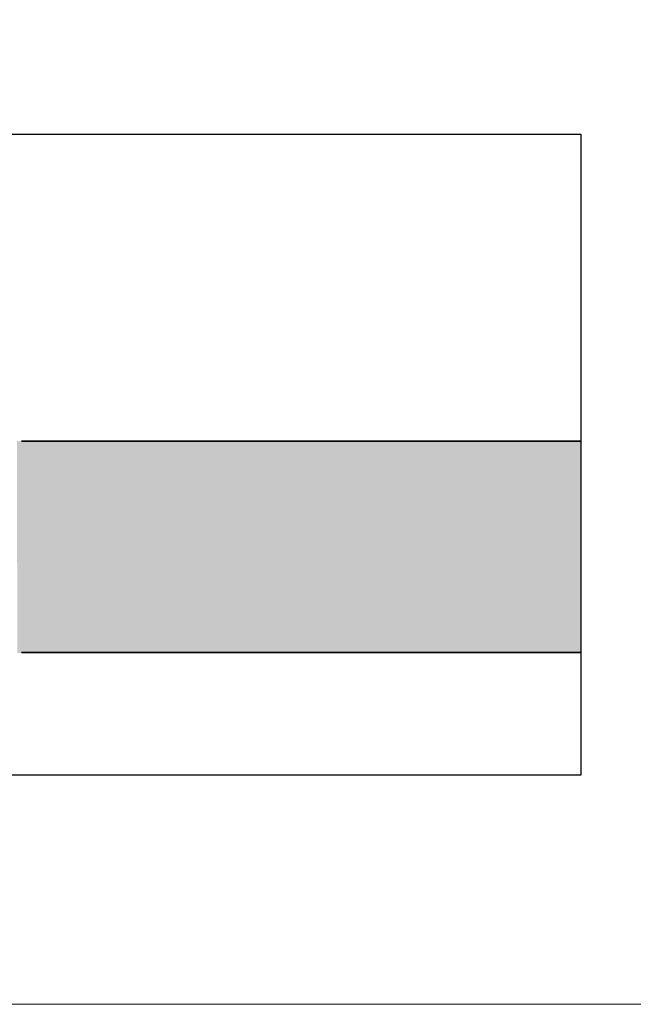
# Model space of a CAD drawing. Header units: millimetres. Extents: x 3501050 to 3719646, y 122984 to 158395.
# Tile 11 of 76: x 3502032 to 3502266, y 142404 to 142779. Entities that reach past the tile are written whole.
import ezdxf
from ezdxf.xclip import XClip

# ---------------------------------------------------------------- set-up
doc = ezdxf.new("R2010")
doc.units = ezdxf.units.MM
doc.header["$XCLIPFRAME"] = 0
doc.layers.get('0').update_dxf_attribs({"color": 8})
for name, color, linetype, lineweight in [('01_TEXT', 7, 'Continuous', 5), ('KIOSK', 10, 'Continuous', 5), ('P-PIPE', 1, 'Continuous', 35)]:
    doc.layers.add(name, color=color, linetype=linetype, lineweight=lineweight)

# ---------------------------------------------------------------- blocks, each defined once
blk = doc.blocks.new('ea')
at = {"layer": 'P-PIPE', "lineweight": 5, "true_color": 0xff5c5c, "transparency": 33554559}
blk.add_hatch(color=11, dxfattribs=at).paths.add_polyline_path([(3643645.23, 153095.69), (3636772.67, 153095.39), (3636772.35, 153256.99), (3643645.01, 153256.08), (3643645.22, 153095.99)])
at = {"layer": 'P-PIPE', "color": 1, "true_color": 0xff0000}
for p, q in [((3636775.72, 153256.69), (3644159.3, 153256.69)), ((3636775.72, 153256.69), (3644159.3, 153256.69)), ((3636775.72, 153256.69), (3644159.3, 153256.69)), ((3644159.3, 153095.69), (3636775.72, 153095.69)), ((3644159.3, 153095.69), (3636775.72, 153095.69)), ((3644159.3, 153095.69), (3636775.72, 153095.69))]:
    blk.add_line(p, q, dxfattribs=at)
blk = doc.blocks.new('A$Cca2f4f65')
blk.add_blockref('ea', (-3630331.05, -154789.54))

msp = doc.modelspace()

# ---------------------------------------------------------------- linework, layer by layer
msp.add_lwpolyline([(3501515.22, 142491.03), (3502246.04, 142491.03), (3502246.04, 142735.12), (3501515.22, 142735.12)], close=True)
at = {"layer": '01_TEXT', "color": 0}
msp.add_lwpolyline([(3503588.18, 142816.06), (3503588.18, 142403.54), (3501050.17, 142403.54), (3501050.17, 142816.06)], dxfattribs=at)

# ---------------------------------------------------------------- block references
at = {"layer": 'KIOSK'}
ref = msp.add_blockref('A$Cca2f4f65', (3498810.19, 143384.6), dxfattribs=dict(at, xscale=0.5, yscale=0.5, zscale=0.5))
XClip(ref).set_block_clipping_path([(5410.0651222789, -1787.1436528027), (6871.7099481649, -1298.9781775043)])

doc.saveas('drawing.dxf')
